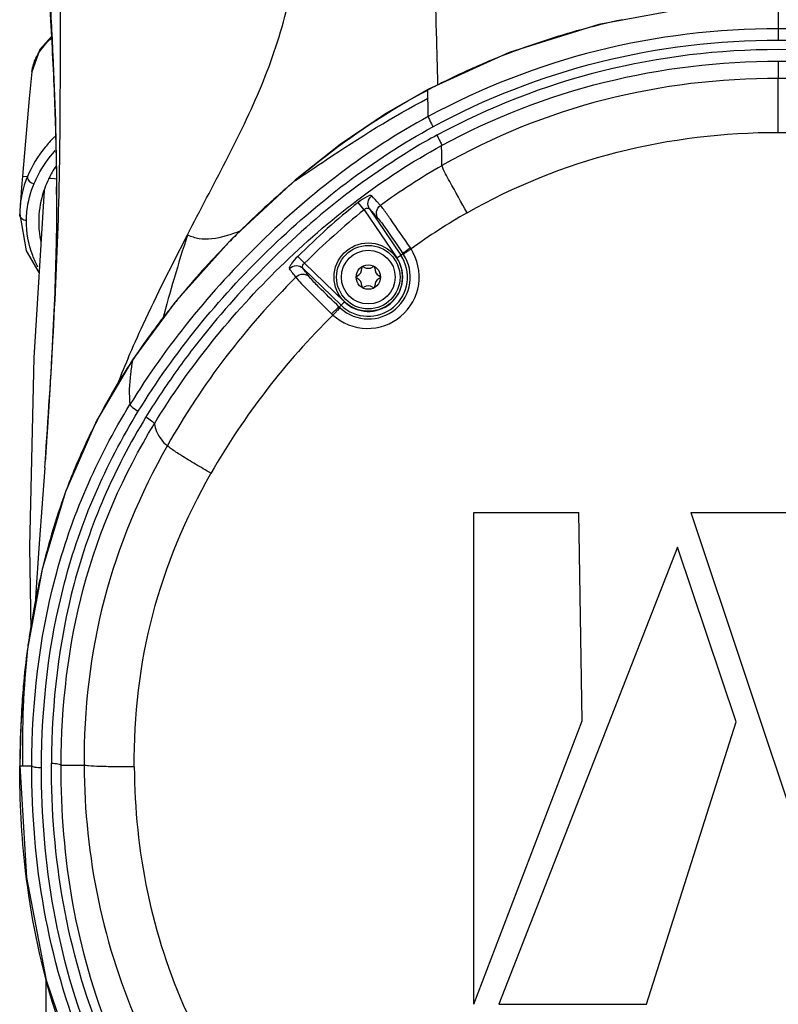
# Model space of a CAD drawing. Header units: millimetres. Extents: x 10 to 584, y 4 to 410.
# Tile 13 of 60: x 288 to 296, y 137 to 147. Entities that reach past the tile are written whole.
import ezdxf

# ---------------------------------------------------------------- set-up
doc = ezdxf.new("R2010")
doc.units = ezdxf.units.MM
doc.header["$LTSCALE"] = 32.67
doc.layers.get('0').update_dxf_attribs({"linetype": 'CONTINUOUS'})

msp = doc.modelspace()

# ---------------------------------------------------------------- linework, layer by layer
at = {"color": 7, "linetype": 'Continuous'}
for p, q in [((288.3655, 146.8955), (288.3738, 146.7514)), ((295.8287, 146.9272), (295.8287, 146.6659)), ((288.3738, 146.7514), (288.3802, 146.6364)), ((295.8287, 146.6659), (295.8287, 146.5501)), ((295.8287, 146.3345), (295.8287, 146.1571)), ((295.8287, 145.6042), (295.8287, 146.157)), ((292.2386, 146.0443), (292.2378, 146.0375)), ((292.3425, 146.0897), (292.3413, 146.1355)), ((292.2378, 146.0375), (292.2411, 146.0393)), ((292.2386, 146.009), (292.2379, 146.0376)), ((292.2398, 145.9529), (292.2386, 146.009)), ((288.0858, 145.1554), (288.137, 145.1527)), ((288.4129, 145.1273), (288.3564, 145.1326)), ((288.4333, 145.2034), (288.4342, 145.1254)), ((288.4318, 145.1255), (288.4129, 145.1273)), ((290.8793, 145.1144), (290.8783, 145.1086)), ((290.8783, 145.1086), (290.8816, 145.1108)), ((290.8784, 145.1086), (290.8817, 145.1114)), ((288.4352, 145.0171), (288.4355, 144.958)), ((288.4356, 144.9671), (288.4357, 144.9039)), ((288.061, 144.8339), (288.06, 144.8168)), ((288.4357, 144.8549), (288.4355, 144.8051)), ((288.4357, 144.9039), (288.4357, 144.8549)), ((291.5868, 144.8113), (291.5258, 144.8871)), ((288.06, 144.8168), (288.0584, 144.7672)), ((288.0584, 144.7666), (288.0584, 144.7672)), ((288.2552, 144.7615), (288.2526, 144.6958)), ((288.4351, 144.7544), (288.4347, 144.7031)), ((288.4355, 144.8051), (288.4351, 144.7544)), ((291.5868, 144.8113), (291.9198, 144.3182)), ((291.6414, 144.8198), (291.9613, 144.3461)), ((288.4341, 144.6513), (288.4334, 144.5991)), ((288.4347, 144.7031), (288.4341, 144.6513)), ((288.4325, 144.5467), (288.4315, 144.4943)), ((288.4334, 144.5991), (288.4325, 144.5467)), ((288.4305, 144.4419), (288.4293, 144.3898)), ((288.4315, 144.4943), (288.4305, 144.4419)), ((288.4278, 144.3277), (288.4261, 144.2661)), ((288.4293, 144.3898), (288.4278, 144.3277)), ((290.9753, 144.2638), (290.9065, 144.3333)), ((291.9198, 144.3182), (291.9842, 144.3616)), ((292.0668, 144.4104), (292.0594, 144.4218)), ((288.4261, 144.2661), (288.4244, 144.2052)), ((291.3848, 143.8688), (290.9753, 144.2638)), ((288.4225, 144.145), (288.4205, 144.0853)), ((288.4244, 144.2052), (288.4225, 144.145)), ((291.3501, 143.8328), (290.9603, 144.2088)), ((288.4185, 144.026), (288.4163, 143.9671)), ((288.4205, 144.0853), (288.4185, 144.026)), ((288.4163, 143.9671), (288.4137, 143.8991)), ((288.4109, 143.8317), (288.4081, 143.765)), ((288.4137, 143.8991), (288.4109, 143.8317)), ((291.3317, 143.8137), (291.3848, 143.8688)), ((288.4081, 143.765), (288.4052, 143.699)), ((288.4022, 143.6336), (288.3987, 143.5598)), ((288.4052, 143.699), (288.4022, 143.6336)), ((288.3987, 143.5598), (288.3951, 143.4869)), ((288.3951, 143.4869), (288.3914, 143.415)), ((288.3872, 143.3353), (288.383, 143.2567)), ((288.3914, 143.415), (288.3872, 143.3353)), ((288.383, 143.2567), (288.3796, 143.1965)), ((289.2122, 143.2678), (289.2128, 143.2727)), ((289.2122, 143.2678), (289.2146, 143.2715)), ((288.3763, 143.1369), (288.3734, 143.0864)), ((288.3796, 143.1965), (288.3763, 143.1369)), ((288.3714, 143.0531), (288.369, 143.0117)), ((288.3734, 143.0864), (288.3714, 143.0531)), ((288.3641, 142.9301), (288.3626, 142.9059)), ((288.3656, 142.9544), (288.3641, 142.9301)), ((288.3675, 142.9871), (288.3656, 142.9544)), ((288.369, 143.0117), (288.3675, 142.9871)), ((288.3573, 142.8183), (288.3563, 142.8025)), ((288.3587, 142.842), (288.3573, 142.8183)), ((288.3597, 142.8579), (288.3587, 142.842)), ((288.3612, 142.8818), (288.3597, 142.8579)), ((288.3626, 142.9059), (288.3612, 142.8818)), ((288.3514, 142.7247), (288.3504, 142.7093)), ((288.3529, 142.7479), (288.3514, 142.7247)), ((288.3538, 142.7634), (288.3529, 142.7479)), ((288.3548, 142.779), (288.3538, 142.7634)), ((288.3563, 142.8025), (288.3548, 142.779)), ((288.3446, 142.6181), (288.3436, 142.6032)), ((288.3456, 142.6332), (288.3446, 142.6181)), ((288.3465, 142.6483), (288.3456, 142.6332)), ((288.3475, 142.6634), (288.3465, 142.6483)), ((288.3485, 142.6787), (288.3475, 142.6634)), ((288.3494, 142.6939), (288.3485, 142.6787)), ((288.3504, 142.7093), (288.3494, 142.6939)), ((288.3412, 142.566), (288.3403, 142.5513)), ((288.3422, 142.5808), (288.3412, 142.566)), ((288.3374, 142.5075), (288.3364, 142.493)), ((288.3147, 142.1663), (288.3246, 142.3098)), ((292.7109, 141.7099), (293.785, 141.7099)), ((292.7109, 136.6749), (292.7109, 141.7099)), ((293.8182, 139.5772), (293.785, 141.7099)), ((294.9333, 141.7099), (296.064, 141.7099)), ((294.9333, 141.7099), (296.6064, 136.6908)), ((294.7967, 141.3555), (292.9664, 136.6738)), ((295.3966, 139.5647), (294.7967, 141.3555)), ((288.1378, 140.3136), (288.1378, 140.3155)), ((292.7109, 136.6749), (293.8182, 139.5772)), ((294.4802, 136.6738), (295.3966, 139.5647)), ((288.0585, 139.1184), (288.0587, 139.1168)), ((288.0586, 139.1168), (288.0879, 139.1168)), ((288.0879, 139.1168), (288.1818, 139.117)), ((288.4825, 139.1226), (288.7172, 139.1222)), ((292.9664, 136.6738), (294.4802, 136.6738))]:
    msp.add_line(p, q, dxfattribs=at)
for points in [[(295.8287, 146.9368), (294.9372, 146.8828), (293.9886, 146.7097), (293.0712, 146.422), (292.2386, 146.0443)], [(288.383, 146.5849), (288.2631, 146.453), (288.1839, 146.2227)], [(288.3802, 146.6364), (288.3864, 146.523), (288.3893, 146.4672), (288.3922, 146.4118), (288.3949, 146.357), (288.3976, 146.3028), (288.4001, 146.2491), (288.4026, 146.1959), (288.405, 146.1433), (288.4073, 146.0912), (288.4094, 146.0396), (288.4115, 145.9885), (288.4135, 145.9378), (288.4154, 145.8877), (288.4172, 145.8379), (288.4189, 145.7887), (288.4206, 145.74), (288.4221, 145.6919), (288.4235, 145.6443), (288.4249, 145.5973), (288.4261, 145.5508), (288.4273, 145.505), (288.4284, 145.4597), (288.4294, 145.415), (288.4303, 145.371), (288.4312, 145.3277), (288.432, 145.2852), (288.4326, 145.2438), (288.4333, 145.2034)], [(288.1839, 146.2233), (288.1566, 145.9505), (288.0859, 145.1554)], [(292.2387, 146.0443), (291.8162, 145.8019), (291.3409, 145.4795), (290.8794, 145.1144)], [(292.2398, 145.9499), (292.241, 145.9515), (292.241, 145.9525), (292.24, 145.953)], [(288.0858, 145.1554), (288.0766, 145.0396), (288.065, 144.8879), (288.061, 144.8342)], [(288.4342, 145.1254), (288.435, 145.0514), (288.4352, 145.0171)], [(290.8793, 145.1144), (290.2318, 144.5148), (289.6463, 143.862), (289.2128, 143.2728)], [(288.3073, 145.0095), (288.2021, 143.2937), (288.1587, 141.3588), (288.1726, 140.504)], [(288.0585, 144.7664), (288.1253, 144.3909), (288.2556, 144.1673)], [(289.2129, 143.2727), (288.8461, 142.6477), (288.5265, 141.9206), (288.2878, 141.1288), (288.1378, 140.3155)], [(288.3388, 142.5293), (288.3379, 142.5147), (288.3374, 142.5075)], [(288.3403, 142.5513), (288.3393, 142.5366), (288.3388, 142.5293)], [(288.3436, 142.6032), (288.3427, 142.5882), (288.3422, 142.5808)], [(288.3322, 142.4289), (288.3313, 142.4149), (288.3308, 142.4079), (288.3304, 142.401)], [(288.3336, 142.4501), (288.3327, 142.436), (288.3322, 142.4289)], [(288.335, 142.4715), (288.3341, 142.4572), (288.3336, 142.4501)], [(288.3364, 142.493), (288.3355, 142.4786), (288.335, 142.4715)], [(288.3254, 142.3259), (288.3245, 142.3125), (288.324, 142.3059), (288.3236, 142.2993)], [(288.3272, 142.3529), (288.3263, 142.3393), (288.3258, 142.3326), (288.3254, 142.3259)], [(288.329, 142.3802), (288.3281, 142.3665), (288.3276, 142.3597), (288.3272, 142.3529)], [(288.3304, 142.401), (288.3294, 142.3871), (288.329, 142.3802)], [(288.3214, 142.2665), (288.3205, 142.2536), (288.3201, 142.2472), (288.3196, 142.2408), (288.3192, 142.2344)], [(288.3236, 142.2993), (288.3227, 142.2861), (288.3222, 142.2795), (288.3218, 142.273), (288.3214, 142.2665)], [(288.3144, 142.1664), (288.292, 141.8496), (288.2553, 141.3441), (288.2226, 140.8882), (288.2114, 140.7144)], [(288.1369, 140.3156), (288.0961, 139.9483), (288.0679, 139.5256), (288.0584, 139.1184)], [(288.0585, 139.1186), (288.1267, 137.9701), (288.3299, 136.9185), (288.6532, 135.9667), (289.0918, 135.094), (289.6538, 134.2768), (290.3347, 133.5263), (291.1294, 132.8534), (292.0126, 132.2834), (292.9509, 131.8354), (293.9026, 131.5227), (294.8671, 131.3395), (295.8287, 131.2802)], [(288.325, 136.9441), (288.3253, 136.8953), (288.3266, 136.6592), (288.3277, 136.4178), (288.3285, 136.1703), (288.3291, 135.9163), (288.3295, 135.6568), (288.3298, 135.3921), (288.3299, 135.1227), (288.3299, 134.8489)]]:
    msp.add_lwpolyline(points, dxfattribs=at)
for radius in [0.35, 0.325, 0.275, 0.125]:
    msp.add_circle((291.6287, 144.1216), radius, dxfattribs=at)
for centre, radius, start, end in [((295.8575, 139.0994), 7.8287, 101.95554, 105.52046), ((295.8306, 139.1983), 7.7262, 105.52422, 109.35438), ((295.8176, 139.2349), 7.6874, 109.35356, 112.58599), ((295.7888, 139.306), 7.6107, 112.59181, 116.22198), ((295.8255, 139.2316), 7.6936, 116.22159, 117.7675), ((261.12, 145.2771), 31.1271, 0.89998, 1.23845), ((289.6029, 144.4005), 1.6602, 135.61124, 136.22619), ((248.3802, 144.5879), 44.0084, 0.87907, 1.14741), ((295.8236, 139.2513), 6.9264, 119.78011, 125.98966), ((289.1441, 144.7346), 1.0905, 157.45484, 158.21068), ((289.4449, 144.6036), 1.2098, 154.04274, 154.63719), ((258.5943, 144.8592), 29.8414, 0.20728, 0.35614), ((297.1968, 137.6328), 9.7883, 130.88368, 134.88312), ((297.6831, 137.0645), 10.5363, 130.22916, 130.86027), ((296.6239, 138.5621), 8.1238, 128.86926, 134.73128), ((296.63, 138.5631), 8.0295, 128.90807, 134.76766), ((295.7995, 139.2435), 6.3742, 119.70266, 125.84456), ((289.2142, 144.6893), 0.9616, 179.61643, 192.1798), ((296.6628, 138.1671), 9.0328, 134.87448, 135.93314), ((296.6483, 138.163), 9.0253, 135.85074, 140.39685), ((291.6299, 144.1211), 0.4283, 227.84127, 32.72724), ((291.6287, 144.1216), 0.4013, 226.03026, 34.03026), ((291.6308, 144.1217), 0.4271, 32.72401, 34.17374), ((291.6287, 144.1216), 0.3513, 226.03026, 34.03026), ((291.5762, 144.2126), 0.015, 56.08051, 183.85877), ((291.6287, 144.291), 0.0795, 236.23854, 303.75678), ((291.6812, 144.2126), 0.015, 356.23771, 123.94419), ((287.9964, 141.9212), 3.6327, 37.25022, 38.96455), ((287.7499, 141.6463), 4.1076, 37.06697, 38.60057), ((291.5236, 144.1216), 0.015, 115.83098, 244.17507), ((291.482, 144.2064), 0.0795, 296.2036, 3.74411), ((291.7755, 144.2064), 0.0795, 176.23771, 243.79352), ((291.7339, 144.1216), 0.015, 296.14462, 64.18301), ((291.482, 144.0368), 0.0795, 356.34878, 63.79525), ((291.5762, 144.0306), 0.015, 175.69471, 302.87214), ((291.6287, 143.9521), 0.0795, 55.95364, 123.95992), ((291.6812, 144.0306), 0.015, 237.13179, 3.21312), ((291.7755, 144.0368), 0.0795, 116.14462, 183.85706), ((296.1585, 138.5843), 8.3794, 140.48124, 141.49672), ((295.609, 139.0078), 7.6857, 141.41716, 145.88812), ((296.4753, 138.4279), 7.4344, 134.47871, 150.30247), ((291.6199, 144.123), 0.5268, 225.8418, 227.85948), ((291.629, 144.1201), 0.427, 225.86335, 227.83898), ((293.0945, 140.7159), 4.6459, 145.93783, 146.62733), ((294.5786, 139.6925), 6.4482, 146.32673, 153.16337), ((300.5841, 138.3926), 12.4221, 156.77505, 158.35597), ((294.5666, 139.6994), 6.4344, 153.16942, 155.70913), ((294.6771, 139.6503), 6.5553, 155.71609, 160.19307), ((294.9492, 139.5544), 6.8438, 160.20874, 164.06568), ((295.389, 139.4276), 7.3015, 164.05627, 166.74328), ((296.0847, 139.2693), 8.015, 166.78238, 171.45666), ((296.7403, 139.1635), 8.679, 171.40925, 172.38515), ((297.6958, 139.3158), 9.6099, 174.0401, 181.18621), ((296.8517, 139.1608), 8.7907, 172.46283, 174.95967), ((297.2712, 139.1225), 9.2119, 174.9518, 176.63221), ((297.7506, 139.0967), 9.692, 176.6463, 179.88096)]:
    msp.add_arc(centre, radius, start, end, dxfattribs=at)
for points, knots in [([(288.3337, 147.7416), (288.335, 147.5178), (288.3624, 147.0699), (288.4112, 146.1717), (288.4324, 145.4959), (288.4352, 145.0446)], [0, 0, 0, 0, 0.2487389, 0.4984498, 1, 1, 1, 1]), ([(289.7751, 144.5546), (289.9064, 144.8067), (290.1739, 145.3083), (290.5508, 146.0744), (290.8271, 146.886), (290.8952, 147.4569), (290.8952, 147.7416)], [0, 0, 0, 0, 0.249863, 0.4997581, 0.7497894, 1, 1, 1, 1]), ([(292.3413, 146.1355), (292.3383, 146.248), (292.3236, 146.7834), (292.3065, 147.3188), (292.2931, 147.7416)], [0, 0, 0, 0, 0.2101618, 1, 1, 1, 1]), ([(295.8287, 146.6659), (295.2069, 146.6654), (293.9597, 146.5174), (292.7884, 146.0614), (292.2432, 145.7661)], [0, 0, 0, 0, 0.5007283, 1, 1, 1, 1]), ([(299.4142, 145.7661), (298.8692, 146.0619), (297.6975, 146.5161), (296.4505, 146.6674), (295.8287, 146.6659)], [0, 0, 0, 0, 0.4992918, 1, 1, 1, 1]), ([(288.2405, 146.3965), (288.2489, 146.4114), (288.2885, 146.4749), (288.3396, 146.5307), (288.3821, 146.5696)], [0, 0, 0, 0, 0.2285586, 1, 1, 1, 1]), ([(292.2915, 145.6618), (292.829, 145.9538), (293.985, 146.4029), (295.2152, 146.5501), (295.8287, 146.5501)], [0, 0, 0, 0, 0.4992696, 1, 1, 1, 1]), ([(295.8287, 146.5501), (296.4422, 146.5501), (297.6724, 146.4029), (298.8284, 145.9538), (299.3659, 145.6618)], [0, 0, 0, 0, 0.5007321, 1, 1, 1, 1]), ([(295.8287, 146.4514), (295.2221, 146.4514), (294.0058, 146.3066), (292.8626, 145.863), (292.3313, 145.5741)], [0, 0, 0, 0, 0.5007317, 1, 1, 1, 1]), ([(299.3259, 145.5737), (298.7945, 145.8627), (297.6515, 146.3067), (296.4352, 146.4519), (295.8287, 146.4518)], [0, 0, 0, 0, 0.4993009, 1, 1, 1, 1]), ([(288.1839, 146.2233), (288.1854, 146.2379), (288.1949, 146.2982), (288.2179, 146.3561), (288.2405, 146.3965)], [0, 0, 0, 0, 0.2396967, 1, 1, 1, 1]), ([(292.3798, 145.4692), (292.9037, 145.7541), (294.031, 146.1916), (295.2305, 146.3345), (295.8287, 146.3345)], [0, 0, 0, 0, 0.4992199, 1, 1, 1, 1]), ([(295.8287, 146.3345), (296.4269, 146.3345), (297.6264, 146.1916), (298.7537, 145.7541), (299.2776, 145.4692)], [0, 0, 0, 0, 0.500777, 1, 1, 1, 1]), ([(295.8287, 146.157), (295.231, 146.157), (294.0284, 146.0159), (292.9035, 145.5603), (292.3835, 145.2631)], [0, 0, 0, 0, 0.4994383, 1, 1, 1, 1]), ([(299.2739, 145.2631), (298.7539, 145.5603), (297.6291, 146.0159), (296.4264, 146.157), (295.8287, 146.157)], [0, 0, 0, 0, 0.5005555, 1, 1, 1, 1]), ([(290.8816, 145.1108), (290.9872, 145.1819), (291.4285, 145.4801), (291.88, 145.7661), (292.24, 145.953)], [0, 0, 0, 0, 0.2388684, 1, 1, 1, 1]), ([(290.8817, 145.1114), (290.986, 145.1997), (291.4125, 145.5435), (291.8725, 145.8485), (292.2378, 146.0375)], [0, 0, 0, 0, 0.2492954, 1, 1, 1, 1]), ([(292.2433, 145.7661), (291.6129, 145.4281), (290.4717, 144.5377), (289.5596, 143.4228), (289.1873, 142.8162)], [0, 0, 0, 0, 0.5012477, 1, 1, 1, 1]), ([(292.2432, 145.766), (292.2455, 145.7514), (292.2631, 145.7164), (292.2799, 145.6823), (292.2915, 145.6618)], [0, 0, 0, 0, 0.3858857, 1, 1, 1, 1]), ([(289.2727, 142.7468), (289.6402, 143.3464), (290.5414, 144.4489), (291.6707, 145.3246), (292.2915, 145.6618)], [0, 0, 0, 0, 0.4988785, 1, 1, 1, 1]), ([(288.4041, 145.549), (288.3741, 145.5177), (288.2683, 145.3982), (288.182, 145.2602), (288.1378, 145.1525)], [0, 0, 0, 0, 0.2715493, 1, 1, 1, 1]), ([(292.3313, 145.5741), (292.2526, 145.5351), (292.1012, 145.4456), (291.8045, 145.2585), (291.3006, 144.9089), (290.6425, 144.3304), (290.0546, 143.6837), (289.6859, 143.1976), (289.4912, 142.9094), (289.3951, 142.7645), (289.3516, 142.6893)], [0, 0, 0, 0, 0.0628674, 0.1257203, 0.2511672, 0.5014524, 0.7510234, 0.8755901, 0.9378161, 1, 1, 1, 1]), ([(292.3313, 145.5741), (292.3432, 145.5533), (292.3598, 145.519), (292.3779, 145.4837), (292.3798, 145.4692)], [0, 0, 0, 0, 0.6207271, 1, 1, 1, 1]), ([(292.6411, 144.78), (293.1212, 145.0535), (294.1619, 145.4735), (295.2743, 145.6042), (295.8287, 145.6042)], [0, 0, 0, 0, 0.4991016, 1, 1, 1, 1]), ([(295.8287, 145.6042), (296.3831, 145.6042), (297.4955, 145.4735), (298.5363, 145.0535), (299.0163, 144.78)], [0, 0, 0, 0, 0.5009067, 1, 1, 1, 1]), ([(289.4371, 142.6197), (289.7951, 143.2057), (290.6713, 144.2848), (291.774, 145.1398), (292.3798, 145.4692)], [0, 0, 0, 0, 0.4989691, 1, 1, 1, 1]), ([(288.2057, 145.0809), (288.2183, 145.1098), (288.2767, 145.2301), (288.3539, 145.341), (288.4204, 145.4185)], [0, 0, 0, 0, 0.2357877, 1, 1, 1, 1]), ([(292.6411, 144.78), (292.5805, 144.8867), (292.4938, 145.0467), (292.4037, 145.2067), (292.3835, 145.2631)], [0, 0, 0, 0, 0.6720204, 1, 1, 1, 1]), ([(288.1316, 145.1394), (288.1217, 145.1147), (288.0868, 145.0173), (288.067, 144.9146), (288.0613, 144.838)], [0, 0, 0, 0, 0.2573318, 1, 1, 1, 1]), ([(288.1378, 145.1526), (288.1369, 145.1351), (288.1512, 145.0976), (288.1876, 145.0817), (288.2057, 145.0809)], [0, 0, 0, 0, 0.4910447, 1, 1, 1, 1]), ([(288.1266, 144.7015), (288.1269, 144.7333), (288.1343, 144.8628), (288.1676, 144.9906), (288.2053, 145.0809)], [0, 0, 0, 0, 0.2449697, 1, 1, 1, 1]), ([(288.3518, 145.1218), (288.3379, 145.0924), (288.2889, 144.9777), (288.2619, 144.8535), (288.2552, 144.7615)], [0, 0, 0, 0, 0.2601647, 1, 1, 1, 1]), ([(291.6651, 144.9532), (291.6517, 144.9636), (291.5913, 144.9338), (291.5536, 144.9091), (291.5258, 144.8871)], [0, 0, 0, 0, 0.3232631, 1, 1, 1, 1]), ([(291.6414, 144.8198), (291.628, 144.8399), (291.6169, 144.8929), (291.6457, 144.9384), (291.6651, 144.9532)], [0, 0, 0, 0, 0.4965351, 1, 1, 1, 1]), ([(291.7534, 144.8557), (291.7465, 144.863), (291.7167, 144.8952), (291.6874, 144.9279), (291.6651, 144.9532)], [0, 0, 0, 0, 0.2289854, 1, 1, 1, 1]), ([(291.5868, 144.8113), (291.5947, 144.82), (291.6125, 144.8339), (291.6363, 144.8268), (291.6414, 144.8198)], [0, 0, 0, 0, 0.5759416, 1, 1, 1, 1]), ([(291.7289, 144.7205), (291.7153, 144.7409), (291.7039, 144.7947), (291.7335, 144.8409), (291.7534, 144.8557)], [0, 0, 0, 0, 0.4973074, 1, 1, 1, 1]), ([(292.0594, 144.4218), (291.9921, 144.5207), (291.902, 144.6515), (291.7994, 144.7955), (291.7657, 144.8421), (291.7534, 144.8556)], [0, 0, 0, 0, 0.6757505, 0.8969813, 1, 1, 1, 1]), ([(288.1266, 144.7015), (288.1092, 144.7015), (288.0736, 144.7148), (288.0584, 144.75), (288.0584, 144.7666)], [0, 0, 0, 0, 0.5119466, 1, 1, 1, 1]), ([(291.6414, 144.8198), (291.6492, 144.8107), (291.678, 144.7773), (291.7073, 144.7443), (291.7289, 144.7205)], [0, 0, 0, 0, 0.2714668, 1, 1, 1, 1]), ([(288.2449, 144.2247), (288.2246, 144.2631), (288.1559, 144.4129), (288.1254, 144.5802), (288.1266, 144.7015)], [0, 0, 0, 0, 0.2634051, 1, 1, 1, 1]), ([(291.7289, 144.7205), (291.7606, 144.6857), (291.8439, 144.5641), (291.9282, 144.4442), (291.9842, 144.3616)], [0, 0, 0, 0, 0.3203211, 1, 1, 1, 1]), ([(289.1686, 143.2912), (289.218, 143.4064), (289.4083, 143.8331), (289.6192, 144.2503), (289.7772, 144.5534)], [0, 0, 0, 0, 0.2682654, 1, 1, 1, 1]), ([(289.7772, 144.5534), (289.7275, 144.4062), (289.6432, 144.1193), (289.5593, 143.8325), (289.5229, 143.6937)], [0, 0, 0, 0, 0.520077, 1, 1, 1, 1]), ([(289.7772, 144.5534), (289.815, 144.5377), (289.8966, 144.5111), (290.086, 144.5118), (290.227, 144.5591), (290.3218, 144.5976)], [0, 0, 0, 0, 0.2191187, 0.4528804, 1, 1, 1, 1]), ([(290.9065, 144.3333), (290.8815, 144.3083), (290.8498, 144.2719), (290.8229, 144.2294), (290.8181, 144.2103), (290.8209, 144.2056)], [0, 0, 0, 0, 0.6754663, 0.8941039, 1, 1, 1, 1]), ([(291.2664, 143.7324), (291.3587, 143.6497), (291.6122, 143.5473), (291.9934, 143.6847), (292.1931, 144.038), (292.1332, 144.3055), (292.0668, 144.4105)], [0, 0, 0, 0, 0.2495081, 0.4994518, 0.7498738, 1, 1, 1, 1]), ([(291.9842, 144.3616), (291.9835, 144.3642), (291.9939, 144.3716), (292.0065, 144.3844), (292.0318, 144.4023), (292.0497, 144.4151), (292.0594, 144.4218)], [0, 0, 0, 0, 0.0818522, 0.3042587, 0.6361831, 1, 1, 1, 1]), ([(291.9901, 144.3526), (291.9896, 144.3551), (292.0001, 144.362), (292.0129, 144.3744), (292.0386, 144.3916), (292.0569, 144.404), (292.0668, 144.4104)], [0, 0, 0, 0, 0.0797119, 0.2992705, 0.6315113, 1, 1, 1, 1]), ([(290.9603, 144.2088), (290.9423, 144.226), (290.8898, 144.2465), (290.8387, 144.2235), (290.8209, 144.2056)], [0, 0, 0, 0, 0.4967046, 1, 1, 1, 1]), ([(290.9603, 144.2088), (290.9576, 144.2116), (290.9495, 144.2315), (290.9633, 144.2529), (290.9753, 144.2638)], [0, 0, 0, 0, 0.1948956, 1, 1, 1, 1]), ([(291.0273, 144.1224), (291.0093, 144.1396), (290.9571, 144.1603), (290.9059, 144.1378), (290.888, 144.12)], [0, 0, 0, 0, 0.49802, 1, 1, 1, 1]), ([(290.8881, 144.12), (290.921, 144.0752), (291.0461, 143.9523), (291.1679, 143.828), (291.2529, 143.745)], [0, 0, 0, 0, 0.3189926, 1, 1, 1, 1]), ([(291.3317, 143.8137), (291.2606, 143.8825), (291.1591, 143.9849), (291.0548, 144.086), (291.0273, 144.1224)], [0, 0, 0, 0, 0.6845307, 1, 1, 1, 1]), ([(291.3317, 143.8137), (291.3291, 143.8151), (291.3186, 143.8055), (291.3024, 143.7942), (291.2784, 143.7708), (291.2615, 143.754), (291.2529, 143.745)], [0, 0, 0, 0, 0.0835813, 0.3098956, 0.644027, 1, 1, 1, 1]), ([(291.3424, 143.8036), (291.3398, 143.8049), (291.3298, 143.7949), (291.3141, 143.7832), (291.291, 143.7589), (291.2747, 143.7416), (291.2664, 143.7324)], [0, 0, 0, 0, 0.083235, 0.3092941, 0.643448, 1, 1, 1, 1]), ([(289.2123, 143.2678), (289.2047, 143.2219), (289.1837, 143.0727), (289.1747, 142.92), (289.1873, 142.8163)], [0, 0, 0, 0, 0.3076852, 1, 1, 1, 1]), ([(288.1818, 139.117), (288.1831, 139.7616), (288.2933, 140.7379), (288.7156, 141.9636), (289.0178, 142.5398), (289.1873, 142.8163)], [0, 0, 0, 0, 0.4987664, 0.7490584, 1, 1, 1, 1]), ([(289.1873, 142.8163), (289.1912, 142.8032), (289.2243, 142.7797), (289.2526, 142.7586), (289.2727, 142.7468)], [0, 0, 0, 0, 0.3683583, 1, 1, 1, 1]), ([(288.2813, 139.0976), (288.2827, 139.7336), (288.3912, 140.6966), (288.8076, 141.9058), (289.1056, 142.4741), (289.2727, 142.7468)], [0, 0, 0, 0, 0.4988595, 0.7490797, 1, 1, 1, 1]), ([(289.3516, 142.6893), (289.1894, 142.4238), (288.8997, 141.8712), (288.4923, 140.6964), (288.3852, 139.7602), (288.383, 139.142)], [0, 0, 0, 0, 0.2509563, 0.5012815, 1, 1, 1, 1]), ([(288.4825, 139.1226), (288.4847, 139.7323), (288.6226, 140.961), (289.1187, 142.0986), (289.4371, 142.6198)], [0, 0, 0, 0, 0.4995923, 1, 1, 1, 1]), ([(289.3516, 142.6892), (289.3718, 142.6775), (289.4001, 142.6564), (289.4334, 142.6328), (289.4371, 142.6198)], [0, 0, 0, 0, 0.6333844, 1, 1, 1, 1]), ([(289.4371, 142.6197), (289.443, 142.5929), (289.4669, 142.5083), (289.5211, 142.4307), (289.5707, 142.3957)], [0, 0, 0, 0, 0.3109021, 1, 1, 1, 1]), ([(289.5708, 142.3957), (289.2906, 141.9006), (288.8453, 140.837), (288.7134, 139.6911), (288.7172, 139.1222)], [0, 0, 0, 0, 0.4999726, 1, 1, 1, 1]), ([(290.0182, 142.1123), (289.965, 142.1429), (289.8613, 142.2027), (289.7247, 142.2862), (289.6276, 142.3483), (289.5823, 142.3836), (289.5708, 142.3957)], [0, 0, 0, 0, 0.347074, 0.677291, 0.9053123, 1, 1, 1, 1]), ([(289.2317, 139.1051), (289.2281, 139.6277), (289.3474, 140.6806), (289.7589, 141.6569), (290.0173, 142.1111)], [0, 0, 0, 0, 0.500034, 1, 1, 1, 1]), ([(295.8287, 131.4946), (295.3239, 131.4946), (294.3119, 131.597), (292.8624, 132.0564), (291.5278, 132.7743), (290.3508, 133.7205), (289.3803, 134.871), (288.6714, 136.1937), (288.2617, 137.6316), (288.1807, 138.6231), (288.1818, 139.117)], [0, 0, 0, 0, 0.1263599, 0.2525034, 0.3782874, 0.5036039, 0.6283498, 0.7525526, 0.8763749, 1, 1, 1, 1]), ([(288.1818, 139.117), (288.1836, 139.1133), (288.1954, 139.1075), (288.2278, 139.0995), (288.2589, 139.0976), (288.2813, 139.0976)], [0, 0, 0, 0, 0.1180727, 0.3477695, 1, 1, 1, 1]), ([(295.8287, 131.5727), (295.3303, 131.5727), (294.331, 131.6739), (292.8996, 132.1278), (291.5818, 132.837), (290.4199, 133.7715), (289.4622, 134.9071), (288.7631, 136.2124), (288.3596, 137.6315), (288.2801, 138.61), (288.2813, 139.0976)], [0, 0, 0, 0, 0.1263863, 0.2525753, 0.3784349, 0.5037833, 0.6285009, 0.7526207, 0.876365, 1, 1, 1, 1]), ([(295.8287, 131.7195), (295.337, 131.7195), (294.3511, 131.82), (292.9397, 132.269), (291.6404, 132.9688), (290.4944, 133.8901), (289.549, 135.0096), (288.8583, 136.2966), (288.4594, 137.6961), (288.3813, 138.6613), (288.383, 139.142)], [0, 0, 0, 0, 0.1264248, 0.2526256, 0.3784501, 0.5037657, 0.6284933, 0.7526464, 0.8764005, 1, 1, 1, 1]), ([(288.383, 139.142), (288.4054, 139.1419), (288.4363, 139.14), (288.4688, 139.132), (288.4806, 139.1262), (288.4825, 139.1226)], [0, 0, 0, 0, 0.651182, 0.8811338, 1, 1, 1, 1]), ([(295.8287, 131.7975), (295.3435, 131.7975), (294.3706, 131.8967), (292.9775, 132.3401), (291.6946, 133.0313), (290.5634, 133.9409), (289.6309, 135.0456), (288.9502, 136.3151), (288.5573, 137.6957), (288.4806, 138.648), (288.4825, 139.1226)], [0, 0, 0, 0, 0.1264053, 0.2526369, 0.3785677, 0.5039563, 0.6286544, 0.7526874, 0.8763511, 1, 1, 1, 1]), ([(288.7172, 139.1222), (288.7204, 138.6573), (288.8162, 137.725), (289.2497, 136.3879), (289.961, 135.1758), (290.589, 134.4804), (290.9314, 134.1655)], [0, 0, 0, 0, 0.2499401, 0.4999099, 0.7499185, 1, 1, 1, 1]), ([(289.2317, 139.1051), (289.171, 139.105), (289.0534, 139.105), (288.8969, 139.1081), (288.7861, 139.1122), (288.732, 139.1182), (288.7172, 139.1222)], [0, 0, 0, 0, 0.3531713, 0.6852311, 0.9107862, 1, 1, 1, 1]), ([(289.2317, 139.1051), (289.2342, 138.6749), (289.3215, 137.8122), (289.7221, 136.5747), (290.3822, 135.4541), (290.9657, 134.8128), (291.2831, 134.522)], [0, 0, 0, 0, 0.2499577, 0.499897, 0.7498831, 1, 1, 1, 1]), ([(295.8287, 131.7195), (296.3204, 131.7195), (297.3063, 131.82), (298.7177, 132.269), (300.017, 132.9688), (301.163, 133.8901), (302.1084, 135.0096), (302.7991, 136.2966), (303.198, 137.6961), (303.2761, 138.6613), (303.2744, 139.142)], [0, 0, 0, 0, 0.1264248, 0.2526255, 0.37845, 0.5037657, 0.6284932, 0.7526464, 0.8764006, 1, 1, 1, 1]), ([(303.1749, 139.1226), (303.1768, 138.648), (303.1001, 137.6957), (302.7072, 136.3151), (302.0265, 135.0456), (301.094, 133.9409), (299.9627, 133.0313), (298.6799, 132.3401), (297.2868, 131.8967), (296.3139, 131.7975), (295.8287, 131.7975)], [0, 0, 0, 0, 0.1236498, 0.2473116, 0.3713447, 0.4960464, 0.6214393, 0.7473666, 0.8735954, 1, 1, 1, 1]), ([(295.8287, 131.4946), (296.3335, 131.4945), (297.3454, 131.5971), (298.7948, 132.0563), (300.1294, 132.7742), (301.3063, 133.7203), (302.2769, 134.8706), (302.986, 136.1935), (303.3956, 137.6315), (303.477, 138.6231), (303.4756, 139.117)], [0, 0, 0, 0, 0.1263527, 0.2524899, 0.3782664, 0.5035689, 0.6283095, 0.7525215, 0.8763698, 1, 1, 1, 1]), ([(303.3762, 139.0976), (303.3773, 138.61), (303.2978, 137.6314), (302.8942, 136.2123), (302.1951, 134.907), (301.2375, 133.7714), (300.0755, 132.837), (298.7577, 132.1278), (297.3264, 131.6739), (296.3271, 131.5727), (295.8287, 131.5727)], [0, 0, 0, 0, 0.1236396, 0.2473925, 0.3715143, 0.4962278, 0.6215675, 0.7474261, 0.8736147, 1, 1, 1, 1]), ([(295.8236, 131.2804), (295.347, 131.2797), (294.3923, 131.3682), (292.5691, 131.8923), (290.9242, 132.8889), (289.6288, 134.2389), (288.8672, 135.4046), (288.3512, 136.6867), (288.1711, 137.5873), (288.1184, 138.0397)], [0, 0, 0, 0, 0.1278387, 0.2552817, 0.5067855, 0.6314792, 0.7551039, 0.8778319, 1, 1, 1, 1])]:
    msp.add_open_spline(points, degree=3, knots=knots, dxfattribs=at)
for points in [[(288.4609, 144.9664), (288.4844, 145.8912), (288.4679, 146.8166), (288.4805, 147.7416)], [(288.4269, 145.2556), (288.4013, 145.2162), (288.3778, 145.1753), (288.3572, 145.1331)], [(288.3246, 142.3098), (288.3854, 143.1944), (288.4383, 144.08), (288.4609, 144.9664)], [(290.888, 144.1201), (290.3741, 143.6111), (289.9252, 143.0262), (289.5707, 142.3957)], [(288.1184, 138.0397), (288.0767, 138.3969), (288.0578, 138.7572), (288.0586, 139.1168)]]:
    msp.add_open_spline(points, degree=3, dxfattribs=at)

doc.saveas('drawing.dxf')
